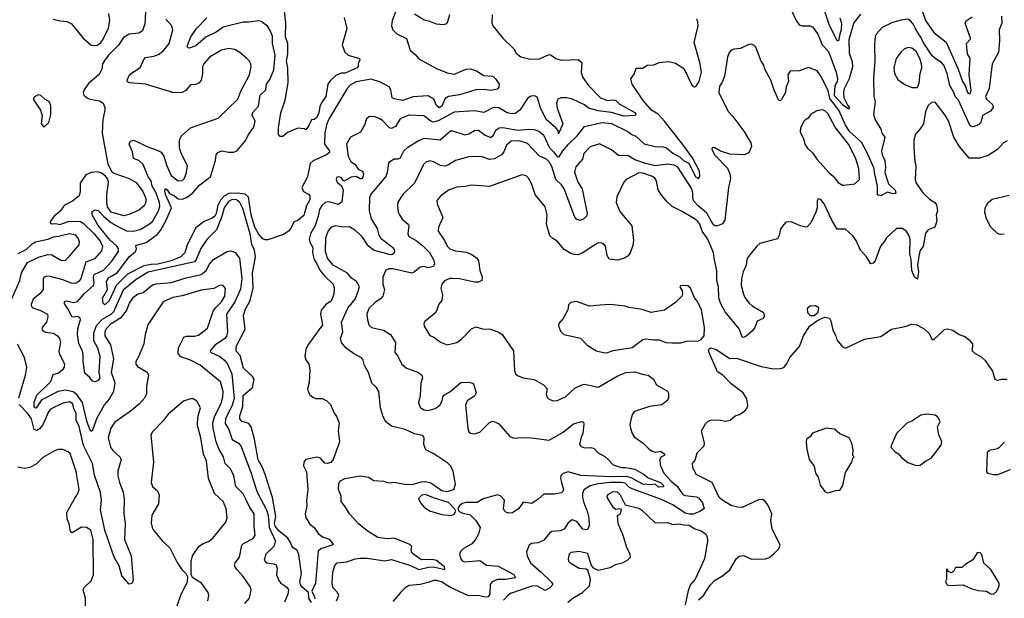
# Model space of a CAD drawing. Extents: x 1690054 to 1842981, y 782881 to 914114.
# Tile 216 of 256: x 1698569 to 1705815, y 880854 to 885110. Entities that reach past the tile are written whole.
import ezdxf

# ---------------------------------------------------------------- set-up
doc = ezdxf.new("R2010")
doc.units = 0

msp = doc.modelspace()

# ---------------------------------------------------------------- linework, layer by layer
at = {"layer": '0CON10XD'}
for points in [[(1700956.6, 885126.6), (1700975.8, 885045), (1700940.8, 884925), (1700961.7, 884871.7), (1700985, 884850), (1701070, 884825), (1701072.5, 884815), (1701060, 884785), (1701060, 884765), (1701052.5, 884755), (1700965, 884715.7), (1700935, 884716.7), (1700895, 884699.5), (1700856.6, 884663.4), (1700836.8, 884635), (1700821.2, 884545), (1700790.5, 884499.5), (1700778.6, 884471.4), (1700771.1, 884425), (1700755, 884390.8), (1700735, 884376.7), (1700717, 884373), (1700695, 884326.7), (1700675, 884300), (1700665, 884307.5), (1700615, 884312.5), (1700539.3, 884280.7), (1700505, 884250), (1700485, 884250), (1700472.5, 884265), (1700472, 884315), (1700491.2, 884425), (1700523, 884517), (1700544.7, 884644.7), (1700541.6, 884755), (1700533.2, 884805), (1700542.2, 884857.8), (1700542.6, 884935), (1700524, 884985), (1700526.2, 885085), (1700508.5, 885268.5)], [(1704215, 885251.2), (1704283.3, 885105), (1704305, 885072), (1704325, 885065.8), (1704385, 885065.7), (1704405, 885054.2), (1704445, 884999.2), (1704473.8, 884925), (1704522.2, 884875), (1704577.3, 884725), (1704587.9, 884675), (1704585.2, 884655), (1704568.6, 884625), (1704563, 884553), (1704625, 884486.9), (1704670, 884455), (1704678.8, 884465), (1704662.1, 884482.1), (1704636.2, 884535), (1704633.1, 884575), (1704637.7, 884605), (1704675, 884677.5), (1704700.6, 884765), (1704697.8, 884797.8), (1704675.4, 884865), (1704672.7, 884965), (1704706.9, 885085), (1704759.4, 885150.6)], [(1698815, 885114.2), (1698867.3, 885102.7), (1698915, 885095.8), (1698949.1, 885079.1), (1699035, 884974), (1699095, 884922), (1699135, 884920), (1699165, 884941.2), (1699183.4, 884966.6), (1699221.7, 885048.3), (1699232.2, 885105), (1699224.5, 885155)], [(1699494, 885165), (1699489.8, 885080.2), (1699473, 885027), (1699445, 885010), (1699375, 885004.5), (1699331.9, 884978.1), (1699295, 884922), (1699221.7, 884848.3), (1699195, 884813.3), (1699178, 884785), (1699172.5, 884745), (1699152.4, 884707.6), (1699075, 884640), (1699041.9, 884595), (1699035.6, 884575), (1699041.4, 884555), (1699066, 884535), (1699085, 884526.5), (1699155, 884514.4), (1699182.9, 884495), (1699194.3, 884465), (1699194.3, 884445.7), (1699181.4, 884375), (1699174.3, 884275), (1699217.7, 884047.7), (1699243.3, 883995), (1699261.4, 883981.4), (1699375, 883940.9)], [(1701336.2, 885173.8), (1701310.8, 885105), (1701305.7, 885065), (1701314.4, 885034.4), (1701345, 885006), (1701415, 884971.2), (1701442, 884885), (1701482.1, 884852.1), (1701505, 884823.1), (1701635, 884750), (1701715, 884718.9), (1701765, 884710.6), (1701855, 884746.7), (1701885, 884747.5), (1701925, 884736.3), (1701985, 884700.7), (1702051.4, 884695), (1702073, 884673), (1702097.5, 884635), (1702095.3, 884614.7), (1702081.6, 884598.4), (1702035, 884589.3), (1701985, 884597.1), (1701924.7, 884595.3), (1701805, 884558.2), (1701724.8, 884545.2), (1701699.4, 884530.6), (1701675, 884473.1), (1701655, 884460.7), (1701635, 884477.9), (1701616, 884526), (1701575, 884550), (1701465, 884543.7), (1701385, 884516.4), (1701325, 884526.9), (1701310.5, 884535), (1701298.9, 884595), (1701287.5, 884615), (1701225, 884650.4), (1701155, 884672.9), (1701045, 884653.2), (1701001.4, 884628.6), (1700978.8, 884605), (1700845, 884383.1), (1700828.2, 884345), (1700813.3, 884276.7), (1700810.9, 884195), (1700847.5, 884145), (1700847.8, 884132.2), (1700826.2, 884115), (1700728.3, 884071.7), (1700707, 884053), (1700686.9, 883953.1), (1700645.6, 883875), (1700658, 883845), (1700695, 883827.1), (1700704.2, 883815), (1700705, 883783.8), (1700679.2, 883740.8), (1700660, 883670), (1700616.4, 883633.6), (1700585, 883623.3), (1700564.1, 883575), (1700546.6, 883553.4), (1700509, 883531), (1700395, 883490.9), (1700375, 883489.8), (1700358, 883498), (1700324.9, 883534.9), (1700298.8, 883585), (1700272.7, 883675), (1700252.2, 883805), (1700226.8, 883826.8), (1700170, 883835), (1700107.8, 883832.2), (1700076.9, 883813.1), (1700049.4, 883785), (1700027.8, 883745), (1700015.3, 883685), (1700004.2, 883665), (1699985, 883650.1), (1699925, 883624.4), (1699865, 883580), (1699801.1, 883455), (1699783.2, 883395), (1699755.1, 883364.9), (1699684.5, 883335), (1699585, 883311.3), (1699535, 883309.8), (1699481.1, 883298.9), (1699362, 883238), (1699278.8, 883155), (1699227.1, 883042.9), (1699195, 883011.4), (1699183.5, 883023.5), (1699177.3, 883062.7), (1699214.7, 883125.2), (1699207.2, 883185), (1699225, 883213.8), (1699252.7, 883227.3), (1699289, 883251), (1699374.8, 883365), (1699421.1, 883405), (1699427.8, 883425), (1699422.5, 883445), (1699427.9, 883452.1), (1699498.3, 883471.7), (1699580.8, 883529.2), (1699605, 883558.9), (1699647.1, 883635), (1699684.8, 883725), (1699640.7, 883825), (1699636.3, 883853.7), (1699641.7, 883868.3), (1699655, 883858.9), (1699671.8, 883831.8), (1699706.6, 883815), (1699735, 883791.2), (1699765, 883790), (1699795, 883802.9), (1699839.3, 883835), (1699894.8, 883895.2), (1699972.5, 883955), (1700009.6, 884075), (1700014.5, 884115), (1700026.1, 884133.9), (1700055, 884145.4), (1700105, 884134.5), (1700145, 884136.7), (1700165.8, 884145), (1700202, 884185), (1700234, 884225), (1700252, 884265), (1700290.7, 884319.3), (1700301.1, 884365), (1700280.5, 884405), (1700282.7, 884425), (1700325, 884472.9), (1700338, 884555), (1700379.1, 884595), (1700383.8, 884635), (1700412.9, 884675), (1700439.6, 884740.4), (1700448.4, 884848.4), (1700429.1, 884935), (1700428.5, 884988.5), (1700414.5, 885024.5), (1700393.2, 885063.2), (1700345, 885097.8), (1700325, 885101.1), (1700255, 885090.9), (1700212.9, 885092.9), (1700065, 885054.7), (1700015, 885017.9), (1699939.2, 884980.8), (1699865, 884918.2), (1699815, 884901.2), (1699805, 884902.5), (1699800.8, 884915), (1699827.1, 884985), (1699868.6, 885045), (1699946.8, 885123.2)], [(1702046.2, 885145), (1702043.6, 885086.4), (1702050, 885065), (1702123, 884973), (1702205, 884896.7), (1702223.3, 884865), (1702255.8, 884835.8), (1702325, 884819.5), (1702395, 884822.2), (1702465, 884853.1), (1702479.6, 884849.6), (1702514.5, 884824.5), (1702555, 884811.4), (1702678.3, 884818.3), (1702706, 884795), (1702701.7, 884721.7), (1702712.5, 884685), (1702754.7, 884625), (1702842.1, 884535), (1702895, 884515.7), (1702935, 884520.6), (1702955, 884516), (1702980.9, 884490.9), (1703095, 884427.7), (1703103.5, 884415), (1703098.1, 884405), (1703015, 884400), (1702925, 884427.8), (1702825, 884439.7), (1702755, 884458.6), (1702725, 884482.8), (1702635.8, 884525.8), (1702595, 884535.3), (1702550, 884535), (1702530, 884525), (1702519.6, 884495), (1702525, 884458.8), (1702564.8, 884345), (1702535, 884270), (1702530.6, 884295), (1702515.4, 884315), (1702442.5, 884375), (1702401.2, 884461.2), (1702378.5, 884535), (1702365, 884547.1), (1702345, 884550.4), (1702325, 884544.5), (1702305, 884529.5), (1702250.5, 884445), (1702215, 884420), (1702193, 884417), (1702155, 884424.6), (1702095, 884461.5), (1702055, 884464.5), (1701985, 884428.5), (1701915, 884439.4), (1701765, 884429.7), (1701652.6, 884367.4), (1701615, 884356.3), (1701595, 884362.8), (1701543.6, 884403.6), (1701431.5, 884408.5), (1701369.5, 884380.5), (1701334.4, 884325), (1701305, 884308.6), (1701290, 884315), (1701237.7, 884367.7), (1701215, 884382.2), (1701182.5, 884395), (1701143.1, 884396.9), (1701120, 884380), (1701105.6, 884334.4), (1701077, 884283), (1701003.9, 884246.1), (1700972.9, 884195), (1700985.9, 884105), (1701006.5, 884066.5), (1701036.7, 884045), (1701060, 884010), (1701092, 883995), (1701098.9, 883975), (1701095, 883951.2), (1701085, 883940.5), (1701075, 883940), (1701046, 883956), (1701008, 883952), (1700955, 883923.3), (1700935, 883948.8), (1700915, 883954), (1700901.1, 883948.9), (1700897.5, 883935), (1700904.4, 883915), (1700936.9, 883886.9), (1700949.5, 883855), (1700938.6, 883771.4), (1700915, 883749.4), (1700845, 883770.3), (1700815.7, 883764.3), (1700794.1, 883745), (1700775.3, 883715), (1700766.3, 883663.7), (1700743, 883595), (1700709.2, 883535), (1700699.7, 883495), (1700703.1, 883473.1), (1700726.5, 883435), (1700723.5, 883395), (1700734.7, 883345), (1700756.5, 883315), (1700778.3, 883268.3), (1700815, 883222.9), (1700875, 883164.2), (1700883.4, 883136.6), (1700880.5, 883090.5), (1700861.2, 883038.8), (1700822.9, 883017.1), (1700787.3, 882972.7), (1700783.3, 882945), (1700798.2, 882865), (1700688.9, 882715), (1700673.3, 882683.3), (1700666.9, 882635), (1700675, 882608), (1700697.5, 882575), (1700703.1, 882535), (1700698.3, 882441.7), (1700685.7, 882395), (1700691.1, 882375), (1700705, 882350), (1700725, 882332.5), (1700745, 882324.5), (1700795, 882324.3), (1700828, 882305), (1700855, 882278.8), (1700879.4, 882219.4), (1700900.5, 882190.5), (1700920.9, 882145), (1700911.3, 882085), (1700922.4, 882005), (1700875.8, 881874.2), (1700857.6, 881852.4), (1700835, 881845.2), (1700815, 881847.2), (1700781.5, 881885), (1700755, 881892.9), (1700673.8, 881875), (1700659.2, 881855), (1700657.1, 881827.1), (1700678.1, 881785), (1700690, 881655), (1700680, 881575), (1700682.5, 881535), (1700670, 881475), (1700675, 881447.5), (1700705, 881397.8), (1700735, 881373.6), (1700765, 881330), (1700796.9, 881306.9), (1700845, 881289.6), (1700874, 881255), (1700873.3, 881246.7), (1700785, 881218.4), (1700765, 881199.2), (1700745.3, 880964.7), (1700719.4, 880905), (1700739.3, 880865), (1700741.4, 880848.6)], [(1701731.2, 885145), (1701717.5, 885095), (1701705, 885077.5), (1701685, 885071.2), (1701635, 885077.5), (1701587.3, 885097.3), (1701545, 885106.4), (1701475, 885150.9)], [(1704604.3, 885125), (1704617.8, 885085), (1704614.9, 885035), (1704600.9, 884995), (1704595.7, 884955), (1704583.7, 884955), (1704525.2, 885075), (1704489, 885185)], [(1705199.6, 885205), (1705234.8, 885104.8), (1705295, 885016), (1705386.2, 884945), (1705475.8, 884745), (1705508.1, 884655), (1705527.6, 884625), (1705545, 884575.5), (1705555, 884567.3), (1705565, 884568.1), (1705571.1, 884588.9), (1705556.8, 884705), (1705564.8, 884825), (1705547, 884855), (1705542, 884882), (1705537.7, 884935), (1705564.4, 884965), (1705565.6, 884975), (1705526, 885085), (1705535, 885101.2), (1705579.3, 885130.7)], [(1700162.1, 882672.1), (1700161.1, 882705), (1700226.9, 882833.1), (1700216.8, 882935), (1700228.4, 882975), (1700264.3, 883045), (1700286.8, 883135), (1700282.5, 883245), (1700302.8, 883365), (1700295.8, 883415), (1700277, 883457), (1700264.1, 883535), (1700210.6, 883720.6), (1700188.6, 883765), (1700165, 883784.8), (1700133.4, 883786.6), (1700105, 883771.7), (1700074, 883725), (1700056.9, 883663.1), (1700016.8, 883565), (1699946.5, 883493.5), (1699902.7, 883427.3), (1699868.4, 883345), (1699855, 883330), (1699515, 883252.3), (1699425, 883199.8), (1699329, 883121), (1699259.2, 882960.8), (1699238.6, 882941.4), (1699174.3, 882905.7), (1699132, 882858), (1699111.7, 882805), (1699111.2, 882751.2), (1699140, 882695), (1699157.9, 882635), (1699152, 882515), (1699158.8, 882475), (1699145, 882456.7), (1699125, 882446.2), (1699105, 882450), (1699085, 882477.5), (1699048.8, 882508.8), (1699035.4, 882595.4), (1699035.3, 882644.7), (1699031.2, 882675), (1699003.6, 882725), (1698992.8, 882795), (1698995.3, 882835), (1699015.5, 882905), (1699013.3, 882915), (1698995, 882927.5), (1698965, 882921.2), (1698952.9, 882925), (1698928.9, 882975), (1698895.7, 883025), (1698902, 883038), (1698915, 883043.1), (1698965, 883029.1), (1698995, 883036.2), (1699044.7, 883095), (1699111.1, 883155), (1699116.8, 883173.2), (1699112.4, 883215), (1699116.6, 883235), (1699185, 883266.9), (1699247.4, 883332.6), (1699295.2, 883404.8), (1699294.8, 883425), (1699283.7, 883445), (1699235, 883488.4), (1699146.5, 883596.5), (1699102.8, 883675), (1699100.9, 883699.1), (1699125, 883712.5), (1699145, 883706.9), (1699184.1, 883664.1), (1699238.6, 883618.6), (1699295, 883585.6), (1699355, 883557.5), (1699406.8, 883553.2), (1699455, 883566.6), (1699525, 883608.1), (1699545, 883626.7), (1699588.9, 883705), (1699598.8, 883735), (1699598, 883765), (1699572.9, 883835), (1699544.2, 883885), (1699537.3, 883925), (1699514.3, 883955), (1699476.2, 884045), (1699445, 884074.7), (1699405, 884088), (1699397.7, 884137.7), (1699374.4, 884195), (1699383.4, 884216.6), (1699405, 884222.9), (1699425, 884216.7), (1699505, 884176.1), (1699581.2, 884151.2), (1699609.4, 884135), (1699630.5, 884105), (1699650.9, 884035), (1699684.2, 883965), (1699735, 883924.6), (1699765, 883926.5), (1699781.2, 883945), (1699794.7, 883975.3), (1699802.4, 884032.4), (1699784.7, 884074.7), (1699760.6, 884115), (1699744.3, 884165), (1699745.6, 884224.4), (1699756.8, 884253.2), (1699824.4, 884315.6), (1700030, 884385), (1700175, 884524.3), (1700195.6, 884585), (1700259.2, 884705), (1700270.9, 884765), (1700269.4, 884785), (1700260, 884805), (1700237.8, 884827.8), (1700188.9, 884868.9), (1700150.7, 884890.7), (1700108.7, 884898.7), (1700054, 884886), (1699965, 884833.5), (1699923.5, 884786.5), (1699912.9, 884765), (1699914.6, 884715), (1699903.6, 884666.4), (1699888.6, 884645), (1699865, 884632.2), (1699825, 884631.4), (1699790.4, 884589.6), (1699765.4, 884574.6), (1699701.8, 884571.8), (1699495, 884635.4), (1699377.5, 884645), (1699363, 884653), (1699359.2, 884665), (1699371.4, 884695), (1699389.2, 884715), (1699458.6, 884761.4), (1699482.4, 884817.6), (1699495, 884833.1), (1699555, 884841.8), (1699595, 884856), (1699631.9, 884888.1), (1699667.7, 884935), (1699694.6, 885035), (1699685, 885066.4), (1699644.5, 885115)], [(1700900.8, 880835), (1700917.1, 880875), (1700907.8, 880895), (1700873.2, 880933.2), (1700868, 880965), (1700873.1, 881045), (1700888.1, 881095), (1700905, 881115.6), (1700975, 881122.9), (1701037.1, 881142.9), (1701075, 881148.1), (1701125, 881147.8), (1701255, 881130.1), (1701305, 881139.4), (1701445, 881095.6), (1701505, 881064.6), (1701577.1, 881082.9), (1701615, 881086.2), (1701696.2, 881065), (1701695, 881085.6), (1701635, 881132.3), (1701605, 881138.8), (1701525, 881137.7), (1701505, 881148.5), (1701458, 881185), (1701450, 881205), (1701454, 881235), (1701439.3, 881249.3), (1701325, 881295.3), (1701285, 881290.7), (1701255.4, 881294.6), (1701205, 881299.6), (1701134, 881345), (1701065, 881398), (1700995, 881473.8), (1700965.7, 881525), (1700934.3, 881565), (1700933.3, 881605), (1700915.5, 881655), (1700916.5, 881695), (1700924.5, 881715), (1700961.2, 881735), (1701075, 881753.8), (1701135, 881745.3), (1701175, 881719.7), (1701245, 881714.2), (1701285, 881704), (1701325, 881707.3), (1701415, 881691.1), (1701465, 881692.5), (1701525, 881711.1), (1701555, 881713.6), (1701595, 881702.6), (1701675.6, 881645.6), (1701715, 881638.3), (1701764.2, 881655), (1701776.1, 881693.9), (1701758.2, 881788.2), (1701740.5, 881825), (1701718.5, 881848.5), (1701616.7, 881916.7), (1701557.8, 881945), (1701543.1, 881985), (1701544.2, 882035), (1701535, 882052), (1701475, 882063.8), (1701405, 882094.5), (1701305, 882118.9), (1701260, 882155), (1701240, 882195), (1701224.3, 882255), (1701212.5, 882375), (1701195, 882404), (1701160.6, 882435), (1701135.7, 882515), (1701105.8, 882565), (1701096.4, 882606.4), (1701083, 882623), (1701025, 882653.9), (1700968.1, 882695), (1700937.5, 882735), (1700929.2, 882765), (1700945.6, 882815), (1700937.7, 882885), (1700983.2, 882986.8), (1701036.3, 883053.7), (1701057.5, 883105), (1701068.7, 883145), (1701048.2, 883185), (1701009.8, 883209.8), (1700980, 883245), (1700875.2, 883305.2), (1700832.8, 883355), (1700818, 883405), (1700821.8, 883505), (1700837.7, 883555), (1700865, 883587.1), (1700895, 883596.4), (1700945, 883586.2), (1700995, 883588.6), (1701035, 883565.3), (1701085, 883516.8), (1701124.9, 883454.9), (1701177.9, 883415), (1701295, 883383.7), (1701311.2, 883385), (1701325, 883394.3), (1701329.5, 883405), (1701324.4, 883425), (1701227.8, 883497.7), (1701214.6, 883525), (1701202.7, 883575), (1701157.1, 883645), (1701143.8, 883705), (1701145.6, 883805), (1701153.1, 883825), (1701185, 883860.8), (1701264.2, 883955), (1701275.8, 883985), (1701285.5, 884054.5), (1701293.2, 884066.8), (1701324, 884086), (1701355, 884085.3), (1701368, 884092), (1701396.8, 884145), (1701425, 884173.1), (1701495, 884216.5), (1701545, 884238.8), (1701662.5, 884227.5), (1701738.6, 884291.4), (1701755, 884291.5), (1701845, 884263.8), (1701875, 884271.5), (1701915, 884295.5), (1701945, 884297.5), (1701995, 884260.6), (1702035, 884243.8), (1702051.9, 884258.1), (1702075, 884298.8), (1702096.7, 884315), (1702125, 884316.2), (1702235, 884297.5), (1702315, 884305.4), (1702355, 884302.8), (1702389.9, 884289.9), (1702424, 884264), (1702468.3, 884168.3), (1702497, 884137), (1702525, 884104.7), (1702538.6, 884101.4), (1702564.8, 884145), (1702607.8, 884195), (1702672.4, 884255), (1702725.8, 884325), (1702855, 884354.7), (1702925, 884347.1), (1703045, 884287.8), (1703074.2, 884265), (1703104.1, 884254.1), (1703165, 884197.5), (1703245, 884177.1), (1703305, 884175.6), (1703327.9, 884167.9), (1703375, 884128), (1703429.5, 884099.5), (1703455, 884074.3), (1703493.5, 884053.5), (1703542.9, 883955), (1703565, 883942.2), (1703573.8, 883956.2), (1703571.1, 883995), (1703519.6, 884095), (1703445.8, 884194.2), (1703314, 884364), (1703266.7, 884415), (1703219.2, 884445), (1703158.1, 884515), (1703075.8, 884635.8), (1703066.2, 884675), (1703090.7, 884709.3), (1703105, 884752.5), (1703155, 884752.5), (1703187.5, 884775), (1703235, 884777.1), (1703275, 884794.6), (1703345, 884802.9), (1703395, 884791.5), (1703450, 884755), (1703465.4, 884735), (1703515, 884628), (1703535, 884616), (1703545, 884618.8), (1703568.5, 884655), (1703585.6, 884725), (1703573.8, 884795), (1703533.4, 884943.4), (1703562.5, 885065), (1703560, 885095), (1703552.5, 885115)], [(1705794.4, 885135.6), (1705797.7, 885085), (1705776.1, 885035), (1705780, 884955), (1705771.9, 884868.1), (1705725.5, 884785), (1705703.1, 884605), (1705675.5, 884545), (1705684.5, 884525), (1705728.6, 884485), (1705732.2, 884465), (1705712.2, 884437.8), (1705654, 884406), (1705643.2, 884355), (1705625, 884336.7), (1705585, 884321.5), (1705567.5, 884327.5), (1705558.5, 884338.5), (1705478, 884518), (1705452.9, 884545), (1705444.5, 884575), (1705414.7, 884625), (1705393.8, 884713.8), (1705369.1, 884775), (1705352.7, 884795), (1705315, 884816.8), (1705285, 884844), (1705218, 884945), (1705206, 884975), (1705171, 885025), (1705142.3, 885082.3), (1705125, 885102.5), (1705105, 885113.5), (1705055, 885107.5), (1704990.8, 885089.2), (1704917, 885053), (1704873.6, 885006.4), (1704864.5, 884985.5), (1704859.1, 884925), (1704861.5, 884805), (1704852.5, 884685), (1704854, 884545), (1704864.2, 884505), (1704851.9, 884415), (1704865, 884372.5), (1704905.8, 884305.8), (1704912.5, 884275), (1704936.1, 884245), (1704910, 884145), (1704915.2, 884115), (1704934.8, 884075), (1704940.7, 884025), (1704936.3, 883985), (1704961.6, 883901.6), (1705012.5, 883855), (1705017.6, 883832.4), (1704995, 883827.9), (1704955, 883841.2), (1704905, 883815.2), (1704882.8, 883822.8), (1704882.6, 883885), (1704858.6, 883985), (1704856.8, 884015), (1704803, 884135), (1704765, 884208.2), (1704679, 884285), (1704646.6, 884335), (1704597.5, 884445), (1704530.5, 884530.5), (1704518.1, 884588.1), (1704465, 884694), (1704436.7, 884735), (1704375, 884758.1), (1704305, 884734.6), (1704239.3, 884730.7), (1704222.1, 884705), (1704227.2, 884655), (1704208.9, 884615), (1704203.3, 884573.3), (1704175, 884522), (1704165, 884513.8), (1704155, 884516.2), (1704120.7, 884590.7), (1704095.8, 884665.8), (1704052.1, 884745), (1704045.9, 884775.9), (1704025.8, 884805), (1703985, 884908), (1703975, 884920.8), (1703955, 884930), (1703935, 884926.9), (1703872.4, 884897.6), (1703825, 884894.3), (1703804, 884885), (1703787.5, 884865), (1703777.1, 884835), (1703755.5, 884695.5), (1703739.3, 884650.7), (1703718.3, 884621.7), (1703713.3, 884575), (1703781.5, 884435), (1703817.6, 884397.6), (1703898.9, 884288.9), (1703949.2, 884205), (1703953.6, 884176.4), (1703935, 884130), (1703903, 884117), (1703795, 884122), (1703725, 884143.8), (1703683.3, 884166.7), (1703665, 884170), (1703663.3, 884155), (1703685, 884112.5), (1703777.3, 884017.3), (1703794.3, 883975), (1703798.9, 883945), (1703785.4, 883875), (1703757.2, 883635), (1703740.8, 883609.2), (1703705, 883592.4), (1703685, 883594.3), (1703672.8, 883602.8), (1703625, 883687.3), (1703560.9, 883740.9), (1703531.1, 883775), (1703522.4, 883795), (1703522.7, 883835), (1703514, 883865), (1703411.5, 884025), (1703385, 884039.5), (1703335, 884046.9), (1703245, 884036.1), (1703175, 884051.8), (1703095, 884079.5), (1703045, 884111.8), (1702999.2, 884109.2), (1702975, 884111.8), (1702925, 884151.8), (1702835, 884195.8), (1702766.7, 884175), (1702720, 884125), (1702711.2, 884085), (1702662.1, 884027.9), (1702652.1, 883987.9), (1702675, 883915.6), (1702708.2, 883865), (1702743.8, 883685), (1702738.8, 883665), (1702721.2, 883645), (1702692.3, 883632.3), (1702669.5, 883639.5), (1702655, 883656.2), (1702575.8, 883865), (1702555.3, 883895), (1702513.8, 883935), (1702485, 884030.6), (1702465.9, 884065), (1702445, 884082.9), (1702393.6, 884105), (1702305, 884198.9), (1702245, 884219.8), (1702186.4, 884216.4), (1702152.2, 884187.7), (1702131.5, 884138.5), (1702114.7, 884115.3), (1702062.3, 884087.7), (1702025, 884081.5), (1701965, 884102.5), (1701875, 884100.5), (1701775, 884074.5), (1701725, 884041.5), (1701697, 884033), (1701665, 884036.9), (1701613.3, 884065), (1701585, 884071.4), (1701557.9, 884062.1), (1701539.2, 884045), (1701473.5, 883906.5), (1701388.5, 883825), (1701352.2, 883767.8), (1701348.5, 883745), (1701353.8, 883695), (1701362.5, 883675), (1701382.8, 883642.8), (1701428, 883605), (1701432.5, 883595), (1701425.6, 883535), (1701433.1, 883515), (1701486.4, 883485), (1701535, 883446.8), (1701585, 883396.4), (1701614.6, 883345), (1701621.5, 883315), (1701614.4, 883295), (1701575, 883285.3), (1701544.6, 883294.6), (1701515, 883290), (1701475, 883254.2), (1701455, 883245.7), (1701315, 883276.9), (1701285, 883278.2), (1701262.4, 883267.6), (1701241.1, 883215), (1701241.9, 883165), (1701254.2, 883125), (1701240.8, 883075), (1701225, 883056), (1701185, 883030.6), (1701136.9, 882985), (1701124.4, 882945), (1701127.7, 882902.3), (1701138.1, 882865), (1701158.6, 882845), (1701246.1, 882826.1), (1701298.1, 882795), (1701333.3, 882735), (1701330, 882665), (1701351.9, 882635), (1701378.3, 882578.3), (1701415, 882546.9), (1701504.3, 882514.3), (1701527.5, 882495), (1701532.9, 882475), (1701520, 882435), (1701516, 882345), (1701502.5, 882295), (1701515, 882256.7), (1701545, 882240), (1701575.9, 882235.9), (1701625, 882249.1), (1701660.4, 882275), (1701677.9, 882305), (1701682.3, 882335), (1701695, 882350.4), (1701735, 882372.5), (1701815, 882442), (1701875, 882443.8), (1701902.5, 882435), (1701911.2, 882425), (1701928, 882365), (1701915, 882341.2), (1701862.5, 882305), (1701848.6, 882275), (1701867.5, 882105), (1701875, 882077.5), (1701887.3, 882067.3), (1701915, 882063.1), (1701955.4, 882074.6), (1702024, 882145), (1702045, 882155.7), (1702065, 882152.9), (1702095, 882135.8), (1702175, 882044.4), (1702205, 882030.5), (1702265, 882036.7), (1702334.4, 882034.4), (1702465, 882016.2), (1702569.4, 882075), (1702645, 882137.5), (1702704.2, 882154.2), (1702718.3, 882148.3), (1702721.4, 882135), (1702712.9, 882067.1), (1702700.5, 882039.5), (1702689.5, 881985), (1702699.8, 881969.8), (1702725, 881960.4), (1702772.2, 881962.2), (1702795.6, 881955.6), (1702825, 881923.8), (1702875, 881895.7), (1702902.4, 881872.4), (1702935, 881834.7), (1702995, 881816.4), (1703026.4, 881816.4), (1703095, 881802.4), (1703165, 881764.1), (1703195, 881739.7), (1703283.8, 881705), (1703303.3, 881685), (1703306, 881674), (1703270.9, 881670.9), (1703245, 881692.2), (1703215, 881688.5), (1703155, 881693.5), (1703068.8, 881738.8), (1703035, 881750.4), (1702925, 881746.5), (1702697.3, 881757.3), (1702605, 881783), (1702568.5, 881771.5), (1702550.4, 881755), (1702548.2, 881735), (1702556.9, 881705)], [(1705135, 884612), (1705175, 884612.5), (1705187.7, 884642.3), (1705195.4, 884715), (1705207.9, 884755), (1705206.2, 884785), (1705192.5, 884825), (1705165, 884875.5), (1705135, 884900), (1705105, 884905.5), (1705076.9, 884893.1), (1705055, 884874.4), (1705020, 884825), (1705002.9, 884755), (1705006.9, 884715), (1705031, 884671), (1705082.2, 884632.2), (1705135, 884612)], [(1698745, 884320), (1698782.5, 884355), (1698798.3, 884411.7), (1698798.3, 884478.3), (1698785, 884507.5), (1698755, 884523.3), (1698725, 884552.5), (1698705, 884557.5), (1698677, 884543), (1698667.5, 884525), (1698721.2, 884445), (1698733.6, 884403.6), (1698727, 884347), (1698745, 884320)], [(1705835, 884218.8), (1705810, 884205), (1705765.6, 884154.4), (1705695, 884110), (1705635, 884092), (1705555, 884091.2), (1705485, 884176.7), (1705443.1, 884245), (1705404.3, 884365), (1705378.7, 884408.7), (1705305, 884502.5), (1705278.3, 884501.7), (1705255, 884480), (1705235.9, 884434.1), (1705219.2, 884345), (1705196.7, 884306.7), (1705161.2, 884268.8), (1705150, 884225), (1705148, 884165), (1705156.1, 884066.1), (1705164, 884035), (1705159.2, 883935), (1705163.1, 883913.1), (1705215.7, 883835.7), (1705265, 883788.8), (1705303.3, 883765), (1705315, 883747.5), (1705322, 883705), (1705313.8, 883675), (1705317.1, 883632.9), (1705311.2, 883605), (1705302.5, 883585), (1705255, 883563.3), (1705235, 883540), (1705216.6, 883445), (1705196.8, 883413.2), (1705187.9, 883385), (1705175.3, 883305), (1705184.3, 883255.7), (1705175, 883200.9), (1705154.3, 883215), (1705135, 883264), (1705129.7, 883345), (1705119, 883385), (1705121.9, 883495), (1705112.9, 883525), (1705095, 883551.5), (1705065, 883574.3), (1705022.5, 883575), (1704945, 883503.8), (1704927, 883473), (1704904.3, 883445), (1704864, 883335), (1704850.8, 883319.2), (1704833.3, 883315), (1704800, 883365), (1704756.2, 883415), (1704725, 883486.7), (1704699.7, 883519.7), (1704645, 883570), (1704585, 883570), (1704546, 883635), (1704488.8, 883755), (1704465, 883787.5), (1704445, 883792.5), (1704436.7, 883775), (1704436.7, 883725), (1704428.8, 883695), (1704391.2, 883615), (1704365, 883586.7), (1704355, 883584), (1704313.8, 883593.8), (1704251.7, 883621.7), (1704216, 883624), (1704205, 883618.8), (1704168.3, 883571.7), (1704157.3, 883522.7), (1704145, 883497.5), (1704015, 883462.5), (1703994.2, 883445), (1703931.7, 883368.3), (1703920.5, 883345), (1703914.6, 883305), (1703892, 883255), (1703881.3, 883205), (1703878.8, 883155), (1703895, 883091.2), (1703905, 883067.5), (1703937.8, 883025), (1703959.4, 883005), (1704041.5, 882955), (1704050.3, 882929.7), (1704039.1, 882910.9), (1703995, 882891.2), (1703980, 882845), (1703965, 882823.8), (1703915, 882782.5), (1703895, 882772.5), (1703885, 882777.5), (1703863.9, 882835), (1703761, 882961), (1703726.2, 883025), (1703714.7, 883065), (1703711.2, 883145), (1703698.1, 883188.1), (1703699.7, 883265), (1703681.3, 883341.3), (1703675.3, 883395), (1703632.2, 883495), (1703591.8, 883555), (1703573.9, 883605), (1703560.4, 883625), (1703535, 883645.3), (1703445, 883699.2), (1703371.2, 883735), (1703328, 883775), (1703286.5, 883826.5)], [(1704625, 883892.5), (1704635, 883893.3), (1704715, 883903.8), (1704750, 883935), (1704744.3, 884015), (1704720.8, 884095), (1704668.7, 884195), (1704569.2, 884319.2), (1704515, 884420), (1704495, 884439.2), (1704475, 884448), (1704435, 884440.8), (1704390.8, 884415), (1704372.5, 884385), (1704341.2, 884365), (1704316, 884315), (1704312.7, 884282.7), (1704337.1, 884235), (1704346.9, 884195), (1704365.7, 884165), (1704405, 884128.6), (1704435, 884084.4), (1704525, 883983.3), (1704555, 883960), (1704592.3, 883912.3), (1704625, 883892.5)], [(1699375, 883940.9), (1699425, 883913.3), (1699475, 883845.5), (1699496.7, 883795), (1699497.5, 883765), (1699485, 883741.5), (1699445, 883708.8), (1699374.2, 883675.8), (1699335, 883667.8), (1699240.5, 883695), (1699215, 883734.4), (1699209.2, 883765), (1699210, 883825), (1699221.9, 883915), (1699217.1, 883937.1), (1699199.5, 883959.5), (1699171.4, 883981.4), (1699140.9, 883990.9), (1699095, 883985.5), (1699055, 883967.8), (1699013.3, 883906.7), (1699014.6, 883845), (1699006, 883814), (1698956.7, 883775), (1698897.1, 883745), (1698862.2, 883697.8), (1698825, 883667.8), (1698792.7, 883625), (1698793.9, 883615), (1698805, 883608.9), (1698835, 883610.3), (1698865, 883602.5), (1698931.8, 883628.2), (1699015, 883624.3), (1699035, 883614.2), (1699117.8, 883535), (1699159.9, 883479.9), (1699177.1, 883445), (1699169.9, 883410.1), (1699118.9, 883351.1), (1699055, 883327.3), (1699018.4, 883205), (1699005, 883186.2), (1698985, 883172.8), (1698955, 883168.2), (1698885, 883196.2), (1698795, 883222.1), (1698767.6, 883222.4), (1698749.2, 883215), (1698741.1, 883205), (1698742.2, 883125), (1698719.4, 883095), (1698668.6, 883055), (1698652, 883015), (1698655, 882999.2), (1698665, 882989.3), (1698721.8, 882971.8), (1698772.7, 882942.7), (1698776.4, 882925), (1698764.6, 882885), (1698733.1, 882845), (1698731.3, 882835), (1698735.4, 882825), (1698755, 882811.2), (1698817.5, 882805), (1698845.7, 882785), (1698861.4, 882765), (1698869.4, 882735), (1698856.5, 882675), (1698859.5, 882655), (1698899.1, 882579.1), (1698895.5, 882555), (1698883.5, 882535), (1698855, 882508.9), (1698812.7, 882497.3), (1698795, 882446.2), (1698692.1, 882345), (1698671.6, 882295), (1698672.5, 882265), (1698685, 882255.9), (1698695, 882257.5), (1698733.9, 882316.1), (1698855, 882378.2), (1698905, 882387), (1698962.5, 882375), (1698981.1, 882361.1), (1699027.6, 882295), (1699060.3, 882160.3), (1699085, 882093.1), (1699095, 882083.1), (1699106.1, 882093.9), (1699138.7, 882181.3), (1699193.8, 882276.2), (1699228.2, 882315), (1699262, 882378), (1699270.4, 882435), (1699245.3, 882515), (1699261.4, 882615), (1699239.1, 882719.1), (1699197.8, 882785), (1699197.6, 882815), (1699205.8, 882835), (1699242, 882875), (1699317.9, 882922.1), (1699355, 882969.1), (1699376.8, 883025), (1699405, 883068), (1699435, 883089.7), (1699477, 883103), (1699545, 883159.1), (1699571.9, 883168.1), (1699685, 883176.8), (1699785, 883207.5), (1699905, 883234.7), (1699940.7, 883265), (1699965, 883311.5), (1699995, 883346.9), (1700095, 883404.4), (1700125, 883409.2), (1700155, 883397.5), (1700186.9, 883355), (1700203.2, 883205), (1700192.7, 883127.3), (1700151.6, 883035), (1700089.7, 882945), (1700097.2, 882815), (1700090.7, 882779.3), (1700075, 882762.1), (1700005, 882716.7), (1699970, 882675), (1699973.3, 882663.3), (1700041.2, 882631.2), (1700075.4, 882605), (1700099.1, 882575), (1700129.5, 882505), (1700147.4, 882322.6), (1700133.1, 882275), (1700083.9, 882175), (1700080.5, 882140.5), (1700107.5, 882095), (1700132.6, 882022.6), (1700178.1, 881995), (1700195.3, 881975.3), (1700273.2, 881775), (1700286.2, 881725), (1700315.1, 881635.1), (1700385.9, 881505), (1700396, 881465), (1700403.5, 881373.5), (1700451.8, 881275), (1700440, 881235), (1700380.8, 881179.2), (1700366.7, 881135), (1700383.3, 881113.3), (1700437.7, 881107.7), (1700455, 881099.2), (1700462.5, 881075), (1700459.6, 881025), (1700475, 880984), (1700490.8, 880965), (1700534.7, 880934.7), (1700546.4, 880915), (1700542.5, 880885), (1700516.5, 880825)], [(1703286.5, 883826.5), (1703267.6, 883857.6), (1703255.4, 883925.4), (1703242.5, 883945), (1703225, 883957.5), (1703155, 883980), (1703125, 883983.2), (1703032.5, 883935), (1703015.5, 883915), (1702963.3, 883806.7), (1702959.1, 883765), (1702985, 883700), (1703073.6, 883593.6), (1703086.9, 883485), (1703082.1, 883447.9), (1703061.8, 883395), (1703046.9, 883373.1), (1703025, 883357.3), (1702969.7, 883340.3), (1702907.3, 883347.3), (1702891.9, 883375), (1702880, 883445), (1702865, 883462), (1702845, 883469.2), (1702824.4, 883465.6), (1702785.6, 883444.4), (1702708.6, 883391.4), (1702675, 883381.5), (1702651.7, 883381.7), (1702625, 883390), (1702575, 883420), (1702525, 883480.8), (1702491.5, 883501.5), (1702470.9, 883520.9), (1702444.4, 883605), (1702450.8, 883675), (1702435, 883732.5), (1702362.5, 883825), (1702336, 883905), (1702312.5, 883945), (1702295, 883961.4), (1702265, 883969.2), (1702025, 883884), (1701895, 883894), (1701847.3, 883882.7), (1701785, 883878), (1701724.2, 883855.8), (1701665, 883811.2), (1701639.7, 883780.3), (1701641.1, 883755), (1701682.2, 883655), (1701651.1, 883585), (1701649.4, 883555), (1701695.5, 883485), (1701713.8, 883445), (1701735, 883423.8), (1701775, 883409.6), (1701855, 883400), (1701897, 883383), (1701933.3, 883355), (1701946.2, 883335), (1701956, 883265), (1701972.5, 883215), (1701969.2, 883190.8), (1701945, 883179.2), (1701915, 883178.6), (1701805, 883203.3), (1701755, 883206.5), (1701733.3, 883205), (1701695, 883189.2), (1701674.2, 883165), (1701667.5, 883135), (1701680, 883085), (1701676, 883045), (1701653.2, 883016.8), (1701630.8, 882955), (1701550.6, 882889.4), (1701543.8, 882875), (1701546, 882855), (1701587.7, 882787.7), (1701615.4, 882775.4), (1701665, 882737.1), (1701715, 882719.4), (1701785, 882735.6), (1701819.1, 882760.9), (1701894.2, 882835.8), (1701925, 882851.2), (1701975, 882837.1), (1702034.2, 882834.2), (1702095, 882810.8), (1702120, 882795), (1702203.8, 882675), (1702210.7, 882529.3), (1702216.7, 882505), (1702232.3, 882492.3), (1702275, 882476), (1702355, 882462.5), (1702423.3, 882425), (1702450, 882395), (1702443.3, 882355), (1702447.5, 882335), (1702465, 882317.5), (1702495, 882306.2), (1702525, 882309.2), (1702585, 882335.6), (1702655, 882400.6), (1702705, 882424.4), (1702725, 882428.9), (1702825, 882407.1), (1702965, 882488.5), (1703030, 882515), (1703095, 882520), (1703158.9, 882498.9), (1703195, 882494.2), (1703233.8, 882465), (1703255, 882424.2), (1703336.8, 882376.8), (1703342.5, 882362.5), (1703342.5, 882325), (1703331.4, 882305), (1703293.8, 882276.2), (1703204, 882265), (1703092.5, 882227.5), (1703076.8, 882205), (1703066.7, 882165), (1703059.4, 882135), (1703063.1, 882105), (1703075.6, 882065), (1703090.9, 882040.9), (1703158, 881995), (1703196, 881955), (1703224, 881935), (1703245, 881929.4), (1703285, 881935.4), (1703316.2, 881915), (1703311.4, 881905), (1703287.8, 881892.2), (1703279.2, 881875), (1703283.1, 881835), (1703310, 881775), (1703362.9, 881715), (1703407.7, 881677.7), (1703448.3, 881618.3), (1703465, 881609.8), (1703549, 881599), (1703565, 881591.8), (1703594.8, 881555), (1703604.8, 881515.2), (1703575, 881491), (1703525, 881473.4), (1703495, 881472.4), (1703465, 881480.5), (1703375, 881541.1), (1703285, 881583), (1703075, 881659), (1703052, 881672), (1703025, 881699.5), (1702995.7, 881704.3), (1702915, 881705.3), (1702825, 881696.2), (1702767.9, 881682.1), (1702719.6, 881650.4), (1702710.5, 881625), (1702711.1, 881595), (1702719.7, 881555), (1702745.9, 881495), (1702756.6, 881445), (1702759.5, 881385), (1702745, 881358), (1702711.9, 881361.9), (1702669.1, 881419.1), (1702635, 881430), (1702605, 881407.8), (1702575, 881360.9), (1702545, 881350.7), (1702484.4, 881345.6), (1702466.8, 881333.2), (1702425, 881280), (1702385, 881262.2), (1702335, 881257.5), (1702318, 881245), (1702298, 881195), (1702304.3, 881165), (1702326.7, 881115), (1702407.5, 881045), (1702479.4, 880975), (1702491.1, 880955), (1702470.5, 880929.5), (1702435, 880911.5), (1702375.2, 880945.2), (1702336.7, 880943.3), (1702181.1, 880888.9), (1702160, 880875), (1702130.1, 880839.9)], [(1705815, 883531.2), (1705785, 883530), (1705765, 883536.7), (1705716.7, 883585), (1705683.8, 883645), (1705672.7, 883692.7), (1705674.2, 883725.8), (1705696.7, 883765), (1705725, 883790), (1705849.7, 883820.3)], [(1698500.9, 883035), (1698568.7, 883191.3), (1698582.8, 883247.2), (1698627, 883323), (1698706.7, 883363.3), (1698775, 883382.9), (1698805, 883380), (1698875, 883338.5), (1698905, 883341.9), (1698935, 883369.4), (1699005.6, 883455), (1699008.6, 883475), (1699002, 883498), (1698980.8, 883525), (1698935, 883535.3), (1698854.4, 883514.4), (1698815, 883510.5), (1698776.3, 883493.7), (1698685, 883473.8), (1698654.2, 883455.8), (1698613.6, 883416.4), (1698555, 883387.5)], [(1700225.6, 880814.4), (1700258.8, 880855), (1700272, 880915), (1700266, 880935), (1700214.4, 881015), (1700165.4, 881065), (1700149.6, 881095), (1700155.4, 881115), (1700186.6, 881155), (1700204.5, 881245.5), (1700215, 881257.1), (1700286.1, 881293.9), (1700302.1, 881317.9), (1700293.5, 881385), (1700294.6, 881475), (1700261.1, 881521.1), (1700242.6, 881562.6), (1700212.3, 881622.3), (1700158.6, 881675), (1700143.9, 881753.9), (1700120, 881805), (1700081.2, 881845), (1700067.5, 881895), (1700037, 881947), (1700013.9, 882005), (1699991.9, 882105), (1699989, 882145), (1700001.8, 882188.2), (1700053, 882295), (1700064.3, 882335), (1700064.8, 882375), (1700047.3, 882445), (1699897.8, 882567.8), (1699824.4, 882605), (1699755, 882630.9), (1699734.7, 882655), (1699737.9, 882695), (1699775.9, 882774.1), (1699795, 882782.3), (1699855, 882783.1), (1699885, 882790.5), (1699949.5, 882840.5), (1699993, 882967), (1700009, 882991), (1700054.6, 883035), (1700077.2, 883075), (1700082.1, 883132.1), (1700065, 883154), (1700045, 883157.1), (1699997, 883133), (1699905, 883120), (1699765, 883078.2), (1699695, 883066.2), (1699625, 883034.4), (1699511.4, 882865), (1699492.9, 882795), (1699482.9, 882725), (1699445.6, 882634.4), (1699422.9, 882595), (1699424.2, 882575), (1699435, 882558.8), (1699506.8, 882516.8), (1699515.7, 882495.7), (1699500.6, 882415), (1699500.8, 882355), (1699486, 882325), (1699450.8, 882285), (1699382.6, 882227.4), (1699269.9, 882150.1), (1699240, 882105), (1699220, 882035), (1699237.5, 881965), (1699255, 881940.6), (1699305.4, 881895.4), (1699314.4, 881875), (1699292, 881788), (1699291.8, 881755), (1699302.3, 881705), (1699330.3, 881635), (1699336.9, 881585), (1699334.7, 881475), (1699343.8, 881405), (1699340.4, 881285), (1699389.6, 881165), (1699403.8, 880985), (1699395, 880962.5), (1699375, 880957.5), (1699319.5, 881019.5), (1699301.3, 881091.3), (1699264.5, 881155), (1699246.4, 881206.4), (1699195.2, 881355), (1699163.3, 881505), (1699170.2, 881575), (1699162.5, 881632.5), (1699118.9, 881758.9), (1699105, 881845.6), (1699038.7, 881978.7), (1699005, 882118.6), (1698984.2, 882165), (1698985.3, 882215), (1698967.9, 882247.9), (1698958.9, 882285), (1698935, 882299.4), (1698885, 882290), (1698795, 882244.3), (1698779.1, 882220.9), (1698739.3, 882130.7), (1698715, 882100.9), (1698695, 882087.5), (1698674.6, 882094.6), (1698654.8, 882174.8), (1698626.8, 882215), (1698565, 882279.6)], [(1702875, 882659.2), (1702895, 882662.5), (1702935, 882675.7), (1703075, 882699.2), (1703155, 882758), (1703175, 882763.3), (1703235, 882754.5), (1703275.4, 882755.4), (1703325, 882735.7), (1703367, 882733), (1703435, 882732), (1703475, 882744), (1703565, 882746.7), (1703585, 882756.7), (1703605.6, 882784.4), (1703608.1, 882845), (1703586.6, 882976.6), (1703557.5, 883037.5), (1703535.7, 883065), (1703506, 883135), (1703485, 883151.2), (1703432.5, 883155), (1703427.5, 883145), (1703443.3, 883115), (1703446.2, 883096.2), (1703441.2, 883075), (1703395, 883030), (1703315, 882974), (1703215, 882955.8), (1703148.7, 882978.7), (1703055, 882992), (1703025, 883002), (1702915, 883015.7), (1702840.9, 883009.1), (1702762.7, 883002.7), (1702666.4, 883036.4), (1702625, 883030), (1702606.4, 883013.6), (1702602.5, 882975), (1702568.3, 882911.7), (1702537.5, 882875), (1702533, 882857), (1702549.3, 882819.3), (1702572.5, 882795), (1702695, 882768), (1702745, 882716.2), (1702814.4, 882674.4), (1702875, 882659.2)], [(1704415, 882933.8), (1704445, 882957.5), (1704450, 882990), (1704426.1, 883006.1), (1704385, 883003.3), (1704363.8, 882985), (1704366.7, 882955), (1704385, 882933.8), (1704415, 882933.8)], [(1703565, 880841.1), (1703601.5, 880875), (1703650.6, 880949.4), (1703682.1, 880985), (1703740.8, 881019.2), (1703795, 881063.4), (1703845, 881145.6), (1703865, 881164.5), (1703895, 881167.3), (1703955, 881141.8), (1704056.8, 881143.2), (1704085, 881153.8), (1704119.5, 881180.5), (1704154.1, 881215.9), (1704166.2, 881245), (1704105.7, 881365), (1704097.1, 881425), (1704102.9, 881475), (1704077.4, 881537.4), (1704055, 881567.5), (1704035, 881579.2), (1704005, 881578.6), (1703885, 881521.1), (1703852.8, 881522.8), (1703805, 881536.9), (1703742.8, 881572.8), (1703716.3, 881596.3), (1703665.3, 881705.3), (1703547.5, 881765), (1703522.5, 881815), (1703521.2, 881845), (1703539.5, 881870.5), (1703555, 881922.5), (1703606.2, 881975), (1703608.8, 881995), (1703586.7, 882085), (1703615, 882136.7), (1703635, 882156.2), (1703655, 882163.8), (1703715, 882166), (1703765, 882156), (1703797.5, 882165), (1703835, 882196.7), (1703865, 882206.2), (1703905, 882232.5), (1703920.7, 882249.3), (1703928.3, 882271.7), (1703920.9, 882320.9), (1703892.9, 882365), (1703805, 882432.5), (1703744.1, 882494.1), (1703705, 882520), (1703644.3, 882655), (1703638, 882675), (1703641.7, 882688.3), (1703655, 882695.6), (1703693.8, 882685), (1703795, 882617.1), (1703845, 882620.5), (1704025, 882558.9), (1704115, 882542.2), (1704167, 882543), (1704191.7, 882551.7), (1704212.5, 882575), (1704235.7, 882625), (1704307.5, 882705), (1704338, 882785), (1704382.7, 882857.3), (1704447.4, 882902.6), (1704495, 882922.9), (1704528.8, 882915), (1704538.8, 882895), (1704553.8, 882825), (1704574, 882785), (1704581.2, 882755), (1704624.1, 882704.1), (1704645, 882692.5), (1704785, 882758.8), (1704905, 882778.6), (1704985, 882833.8), (1705085, 882852.5), (1705135, 882870.9), (1705171.2, 882865), (1705226.2, 882835), (1705260, 882805), (1705285, 882757.5), (1705295, 882756.7), (1705375, 882830.8), (1705395, 882835.7), (1705436.7, 882825), (1705483, 882793), (1705525, 882778.8), (1705555.7, 882755.7), (1705580, 882725), (1705577.5, 882675), (1705600, 882655), (1705642.5, 882632.5), (1705672.9, 882602.9), (1705727.5, 882525), (1705745, 882466.7), (1705765, 882458.8), (1705795, 882466.7), (1705835, 882466.7)], [(1698561.9, 882328.1), (1698611.4, 882495), (1698620, 882555), (1698604.3, 882625), (1698553.2, 882723.2)], [(1700715, 880822.5), (1700696.2, 880855), (1700692.9, 880895), (1700646.2, 880935), (1700634.4, 880955), (1700630.7, 880975), (1700643, 881035), (1700622.9, 881175), (1700610, 881205), (1700578, 881228), (1700570.4, 881240.4), (1700561.9, 881265), (1700541.4, 881295), (1700475, 881350.8), (1700448.5, 881385), (1700443.9, 881405), (1700454.6, 881455), (1700429.3, 881595), (1700374.8, 881765), (1700355, 881815.4), (1700322.8, 881872.8), (1700295.6, 882024.4), (1700272.2, 882115), (1700255, 882139.4), (1700205.3, 882155.2), (1700188.4, 882175), (1700188, 882195), (1700211.7, 882265), (1700213.5, 882346.6), (1700282.5, 882405), (1700293.5, 882465), (1700282.5, 882485), (1700215, 882547.3), (1700190.4, 882640.4), (1700162.1, 882672.1)], [(1699954.3, 880835), (1699960, 880875), (1699956.6, 880896.6), (1699905.5, 880965.5), (1699843.9, 881003.9), (1699830, 881025), (1699830, 881125), (1699841.2, 881165), (1699885.8, 881234.2), (1699915, 881254), (1699958.3, 881271.7), (1699989.2, 881295), (1700085, 881414), (1700094.4, 881445), (1700089.2, 881515), (1700065, 881565.5), (1700001.1, 881625), (1699957.9, 881735), (1699942.3, 881865), (1699922.3, 881915), (1699900.9, 882035), (1699876.2, 882125), (1699880.4, 882185), (1699898.1, 882255), (1699873, 882303), (1699845, 882322), (1699825, 882322), (1699775, 882304), (1699661.1, 882208.9), (1699625, 882160), (1699545, 882078.8), (1699532.5, 882055), (1699554.4, 881855), (1699535.7, 881705), (1699546, 881675), (1699583, 881643), (1699595.8, 881615), (1699591.2, 881548.8), (1699540.8, 881465), (1699535.7, 881405.7), (1699542.5, 881375), (1699554, 881355), (1699617.3, 881277.3), (1699674.1, 881224.1), (1699726.4, 881116.4), (1699762.5, 881065), (1699793.6, 881033.6), (1699803, 881013), (1699800, 880975), (1699750.8, 880875), (1699726.2, 880795)], [(1705165, 881830), (1705195, 881832.5), (1705235, 881863.3), (1705275.7, 881884.3), (1705350.5, 881979.5), (1705356.1, 882006.1), (1705332.5, 882055), (1705323.3, 882115), (1705342.5, 882155), (1705326.7, 882185), (1705305, 882201.2), (1705245, 882207.5), (1705199.5, 882200.5), (1705135, 882156.7), (1705097.7, 882142.3), (1705022.5, 882065), (1704982.5, 881975), (1704980, 881965), (1705010.7, 881930.7), (1705036.4, 881916.4), (1705058.3, 881888.3), (1705105, 881853.3), (1705165, 881830)], [(1704515, 881630), (1704535, 881633.8), (1704575, 881647.5), (1704605, 881650), (1704626, 881684), (1704645, 881780), (1704692.5, 881855), (1704700, 881885), (1704710, 881895), (1704700, 881905), (1704702.5, 881945), (1704693.3, 881995), (1704673.9, 882033.9), (1704605, 882063.3), (1704565, 882098.8), (1704505, 882106.2), (1704402, 882068), (1704385, 882042.5), (1704360, 882025), (1704357.5, 882005), (1704361.7, 881951.7), (1704378.8, 881875), (1704416.2, 881825), (1704426, 881775), (1704443.8, 881745), (1704460, 881685), (1704495, 881638.8), (1704515, 881630)], [(1705817.4, 882002.6), (1705775, 881960), (1705765, 881952.2), (1705705, 881942), (1705688, 881925), (1705684, 881785), (1705690, 881775), (1705735, 881763.8), (1705766.1, 881763.9), (1705859.7, 881800.3)], [(1699052.5, 880665), (1699052.5, 880855), (1699036, 880915), (1699046, 880935), (1699095, 880981.2), (1699112.5, 881025), (1699108.2, 881285), (1699091.4, 881355), (1699060, 881375), (1699023.8, 881376.2), (1698955, 881336.2), (1698942.9, 881342.9), (1698931.7, 881401.7), (1698917.1, 881435), (1698915.8, 881485), (1698972.9, 881585), (1698997.5, 881625), (1699005.6, 881655), (1698985, 881787.5), (1698939.3, 881919.3), (1698925, 881931.9), (1698885, 881947.5), (1698855, 881948.1), (1698825, 881938.1), (1698740, 881890), (1698690.3, 881839.7), (1698642.5, 881815), (1698605, 881809.2), (1698555, 881819.2)], [(1702556.9, 881705), (1702570.9, 881655), (1702565, 881638), (1702555, 881630), (1702505, 881620.6), (1702425, 881620), (1702380.8, 881579.2), (1702335, 881550), (1702275, 881560), (1702241.2, 881515), (1702195, 881483.1), (1702165, 881480.8), (1702146, 881486), (1702135.8, 881495.8), (1702129.2, 881515), (1702135.5, 881575), (1702110, 881605), (1702085, 881614.5), (1701980, 881585), (1701935, 881558.8), (1701855, 881558.9), (1701825, 881550), (1701805.8, 881535), (1701793.3, 881513.3), (1701800, 881495), (1701823, 881483), (1701885, 881467.5), (1701925.7, 881425.7), (1701956.2, 881375), (1701944, 881325), (1701924, 881285), (1701895, 881253.1), (1701832.6, 881217.4), (1701811.8, 881198.2), (1701806.5, 881175), (1701814.7, 881144.7), (1701825, 881129.4), (1701845, 881120.8), (1701955, 881131.8), (1702005, 881097.6), (1702090.7, 881090.7), (1702205, 881028.8), (1702218.1, 881005), (1702145, 880992.4), (1702085, 880992.6), (1702046.5, 880973.5), (1702032.2, 880955), (1702028.9, 880885), (1702016.4, 880863.6), (1701995, 880862.6), (1701945.9, 880874.1), (1701872.1, 880872.1), (1701735, 880935.3), (1701671.9, 880975), (1701635, 880984.1), (1701615, 880985.3), (1701575, 880968.7), (1701515, 880956.2), (1701435, 880948.6), (1701405, 880930), (1701372.4, 880897.6), (1701315, 880829.2)], [(1701745, 881462.5), (1701765, 881473.3), (1701777.5, 881495), (1701770.3, 881510.3), (1701725, 881557.9), (1701613.2, 881593.2), (1701555, 881618.1), (1701527.7, 881612.3), (1701503, 881587), (1701517.5, 881555), (1701546.2, 881525), (1701585, 881497.5), (1701675, 881469.4), (1701745, 881462.5)], [(1702603.3, 880825), (1702640, 880855), (1702710, 880895), (1702761.4, 880945), (1702769.2, 880995), (1702750, 881060), (1702737.1, 881067.1), (1702685, 881072), (1702625, 881108.8), (1702608.8, 881125), (1702606.7, 881145), (1702615, 881180), (1702626.4, 881193.6), (1702685, 881199.2), (1702746.7, 881185), (1702774.2, 881094.2), (1702788.6, 881078.6), (1702825, 881060), (1702915, 881081.2), (1702960, 881105), (1703005, 881115.6), (1703042, 881135), (1703064, 881155), (1703062.5, 881175), (1703037, 881227), (1703010.8, 881315), (1702973.8, 881405), (1702968.3, 881461.7), (1702990, 881475), (1702997.5, 881507.5), (1702985, 881512.5), (1702955, 881507.5), (1702938.3, 881518.3), (1702893.4, 881593.4), (1702892.2, 881605), (1702901.1, 881618.9), (1702935, 881640), (1702966.7, 881636.7), (1702988.6, 881615), (1703025, 881540), (1703125, 881515.4), (1703145, 881505.4), (1703245, 881407.8), (1703335, 881410.4), (1703375, 881395.5), (1703425, 881401.8), (1703455, 881392.8), (1703495, 881390.4), (1703537.5, 881365), (1703585, 881350.6), (1703615, 881327.8), (1703628, 881305), (1703630.4, 881275), (1703608.9, 881145), (1703539.6, 880995), (1703504.7, 880955), (1703488.3, 880911.7), (1703465.8, 880805)], [(1705735, 880883.8), (1705760, 880905), (1705778, 880945), (1705776, 880965), (1705716.2, 881065), (1705665, 881112.5), (1705650, 881175), (1705635, 881190), (1705615, 881187.5), (1705583, 881137), (1705527, 881103), (1705505, 881080), (1705455, 881080), (1705440, 881050), (1705425, 881040), (1705401.7, 881051.7), (1705395, 881070), (1705390, 881065), (1705390, 880995), (1705382.5, 880975), (1705395, 880953.3), (1705415, 880948.8), (1705513, 880953), (1705575, 880923.8), (1705625, 880911.2), (1705685, 880906.7), (1705715, 880886.7), (1705735, 880883.8)]]:
    msp.add_lwpolyline(points, dxfattribs=at)

doc.saveas('drawing.dxf')
